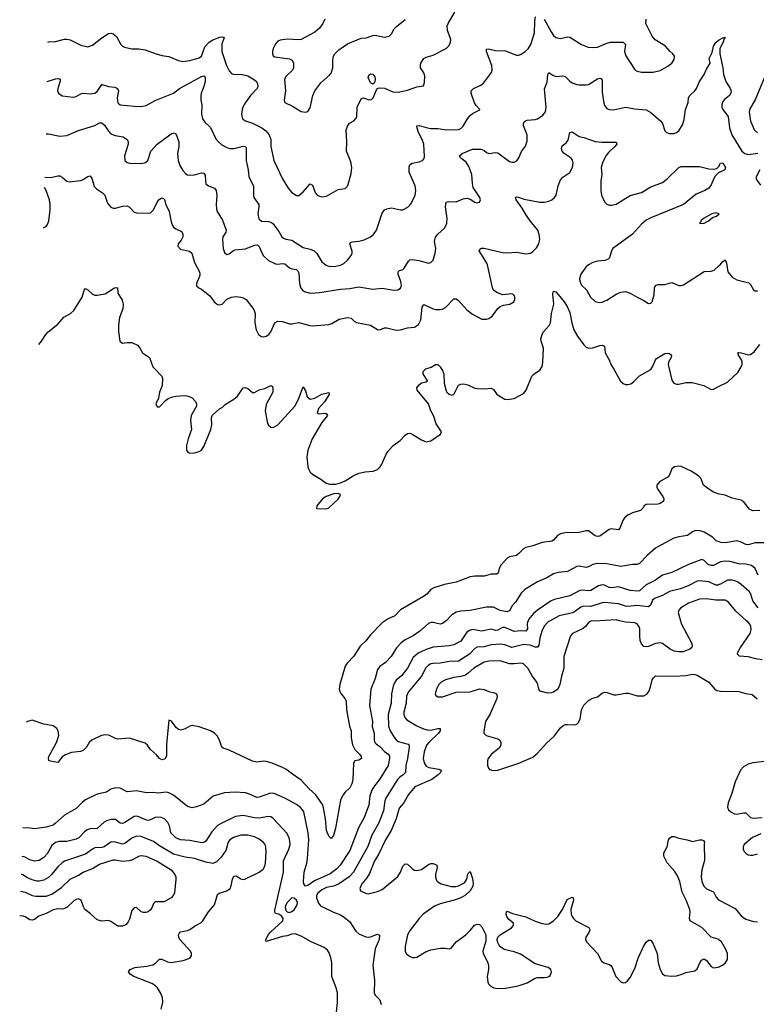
# Model space of a CAD drawing. Header units: inches. Extents: x 884691 to 1028259, y 526745 to 653629.
# Tile 7 of 241: x 923962 to 930320, y 556691 to 565184. Entities that reach past the tile are written whole.
import ezdxf

# ---------------------------------------------------------------- set-up
doc = ezdxf.new("R2010")
doc.units = ezdxf.units.IN
doc.header["$MEASUREMENT"] = 0
for name, color, linetype in [('A9525', 7, 'Continuous'), ('A9526', 7, 'Continuous'), ('A9535', 7, 'Continuous'), ('A9536', 7, 'Continuous')]:
    doc.layers.add(name, color=color, linetype=linetype)

msp = doc.modelspace()

# ---------------------------------------------------------------- linework, layer by layer
at = {"layer": 'A9525', "color": 6}
for points, elevation in [([(927644, 560000), (927642.1, 559997.9), (927610, 559975.9), (927590, 559971), (927530, 559984.2), (927510, 559983.1), (927490, 559975.4), (927415.4, 559910), (927357.8, 559870), (927290, 559836.3), (927253.9, 559810), (927214.3, 559765.7), (927167.6, 559690), (927120.6, 559639.4), (927070, 559605.6), (927050, 559578.9), (927030, 559500.2), (926993.4, 559410), (926980.8, 559270), (927006.7, 559130), (927004.6, 559084.6), (927020.3, 559030), (927020.2, 558970), (927027.9, 558950), (927038.7, 558938.7), (927070, 558914), (927110, 558871.6), (927146.7, 558846.7), (927153.6, 558830), (927153.1, 558810), (927140.9, 558750), (927068.7, 558630), (927024.4, 558575.6), (927002.4, 558537.6), (926984.7, 558490), (926976.8, 558410), (926936.3, 558303.7), (926887.2, 558212.8), (926810, 558018.4), (926729, 557891), (926699.9, 557860.1), (926643, 557817), (926505.2, 557754.8), (926450, 557715.7), (926430, 557711.2), (926415.3, 557730), (926412.8, 557750), (926417.8, 557830), (926440.4, 557910), (926446.9, 557950), (926457.7, 558110), (926452, 558170), (926414.1, 558350), (926403.4, 558370), (926384.5, 558390), (926350, 558415.4), (926250, 558470.5), (926159.3, 558510), (926126.2, 558513.8), (926030, 558478.2), (926010, 558476.3), (925945, 558505), (925910, 558514.2), (925820.5, 558520.5), (925730, 558515.1), (925633.1, 558486.9), (925550, 558418.1), (925486.9, 558393.1), (925450, 558385.7), (925410, 558396), (925290, 558494.4), (925250, 558516.3), (925230, 558521), (925153.5, 558513.5), (925110, 558517.4), (925055.2, 558515.2), (924970, 558533.1), (924890, 558524.4), (924830, 558555), (924790, 558559.8), (924750, 558547.6), (924710, 558521.5), (924630, 558504.4), (924530, 558455.8), (924504.2, 558435.8), (924450, 558379.5), (924350, 558323.1), (924269.5, 558250), (924250, 558237.3), (924190, 558219.8), (924090, 558204.6), (924050, 558211.1), (923990, 558213.2), (923989.8, 558213.3)], 2300), ([(927116.9, 560000), (927090, 559982.2), (926990, 559878.1), (926950, 559825.4), (926899.6, 559780.4), (926845, 559695), (926787.3, 559632.7), (926771, 559609), (926725.3, 559450), (926719.5, 559410), (926724.3, 559390), (926735.5, 559370), (926768.5, 559330), (926778.9, 559310), (926782.4, 559230), (926809.5, 559090), (926822.6, 559050), (926822.9, 558990), (926835.2, 558930), (926855.7, 558890), (926895.9, 558850), (926909.6, 558830), (926910.8, 558810), (926890, 558798.2), (926855.1, 558790), (926843.3, 558770), (926837.1, 558630), (926830, 558594.2), (926810, 558558.3), (926770, 558520.6), (926750, 558495), (926730, 558451.4), (926689, 558210), (926670, 558147.4), (926650, 558120.4), (926630, 558142.4), (926610.5, 558190.5), (926602.4, 558290), (926585.3, 558385.3), (926574.1, 558414.1), (926519.1, 558499.1), (926459.7, 558550), (926390, 558623.9), (926315.2, 558675.2), (926259.8, 558719.8), (926230, 558735.1), (926140.3, 558770), (926090, 558784.3), (926070, 558787.2), (926010, 558778.8), (925970, 558787.8), (925770, 558883.4), (925719.2, 558899.2), (925706.3, 558910), (925685.5, 558970), (925665.7, 559005.7), (925642.3, 559030), (925609.6, 559049.6), (925510, 559084.6), (925450, 559095.2), (925430, 559091.2), (925390, 559068.3), (925350, 559056.7), (925330, 559063.1), (925315.6, 559075.6), (925270, 559137.3), (925250, 559141.6), (925229, 558931), (925228.8, 558831.2), (925213.4, 558806.6), (925198.1, 558801.9), (925190, 558800.9), (925170, 558810.5), (925142.7, 558842.7), (925091.7, 558890), (925066.2, 558926.2), (925044.5, 558944.5), (924910, 558985.7), (924810, 558979.6), (924790, 558984.5), (924731.9, 559011.9), (924704.1, 559015.9), (924668.2, 559010), (924585.7, 558970), (924562.3, 558950), (924540.2, 558910), (924510, 558880.7), (924487.9, 558872.1), (924410, 558861.9), (924357.4, 558842.6), (924330, 558826.6), (924290, 558778), (924227.4, 558787.4), (924214.9, 558794.9), (924211.1, 558810), (924215.1, 558830), (924278.6, 558950), (924300.1, 559010), (924294.7, 559050), (924283.2, 559070), (924250, 559094), (924170, 559108.8), (924070, 559141.8), (924030, 559131), (924021.4, 559125.7)], 2200), ([(928349.3, 560000), (928343.9, 559990), (928340.6, 559970), (928344.2, 559930), (928330, 559908.7), (928290, 559913.5), (928230, 559908), (928150, 559942.4), (928130, 559941.1), (928090, 559919), (928070, 559915.8), (928030, 559926.7), (927950, 559911.1), (927870, 559924.3), (927843.3, 559916.7), (927820.2, 559899.8), (927770, 559823.1), (927710, 559793.3), (927670, 559783.9), (927530, 559772), (927470, 559752.3), (927400.5, 559719.5), (927356.9, 559683.1), (927310, 559591.5), (927256.1, 559523.9), (927212.5, 559487.5), (927195.7, 559464.3), (927184.7, 559435.3), (927170.7, 559370), (927168.3, 559290), (927141.2, 559190), (927145, 559090), (927160.2, 559050), (927190, 558997.6), (927210, 558972), (927230, 558958.1), (927314.2, 558934.2), (927322.7, 558922.7), (927324.5, 558910), (927309.3, 558810), (927294, 558750), (927291, 558690), (927273, 558670), (927242.3, 558650), (927222.5, 558630), (927120.8, 558470), (927112.5, 558447.5), (927101.3, 558358.7), (927058.9, 558250), (927002.3, 558150), (926967.6, 558052.4), (926842.2, 557830), (926805.7, 557790), (926713.4, 557726.6), (926670, 557710.8), (926610, 557699.9), (926570, 557679.8), (926534.9, 557650), (926522.7, 557630), (926523, 557610), (926542.3, 557562.4), (926559.7, 557539.7), (926670, 557486.2), (926730, 557463.4), (926763.6, 557443.6), (926810, 557402.1), (926863.4, 557323.4), (926890, 557299.8), (926950, 557272.7), (926970, 557269.3), (926990, 557271.8), (927050, 557296.6), (927067.7, 557287.7), (927064.2, 557250), (927029.5, 557170.5), (927010, 557030), (927024.5, 556895.5), (927021.2, 556790), (927029.7, 556769.7), (927070.7, 556730.7), (927082.5, 556690)], 2400), ([(928541.2, 560000), (928522.7, 559990), (928490, 559952.7), (928469.1, 559910), (928452.1, 559850), (928442.2, 559790), (928430, 559770.9), (928410, 559770.8), (928368.9, 559788.9), (928313.8, 559793.8), (928210, 559770.1), (928150, 559791.8), (928110, 559797.8), (928030, 559791.4), (927970, 559774.2), (927910, 559772.9), (927890, 559761.2), (927843.8, 559710), (927750, 559650.7), (927670, 559647.2), (927590, 559633.5), (927530, 559632.1), (927510, 559627.2), (927486.3, 559613.7), (927467.9, 559592.1), (927430, 559523), (927315, 559385), (927301.4, 559350), (927298, 559290), (927278.6, 559210), (927278.3, 559190), (927285.7, 559165.7), (927303.6, 559143.6), (927390, 559092), (927446.5, 559066.5), (927478.1, 559058.1), (927510, 559056.8), (927570, 559071.2), (927591, 559070), (927590.4, 559050), (927576.1, 559030), (927493.9, 558950), (927474.3, 558925.7), (927453.6, 558870), (927445.5, 558810), (927452.8, 558772.8), (927470, 558746), (927493.7, 558733.7), (927579.7, 558719.7), (927601.1, 558710), (927594.1, 558690), (927574.4, 558670), (927519.6, 558630), (927372.4, 558567.6), (927317.8, 558502.2), (927278.1, 558430), (927238.3, 558381.7), (927209.9, 558290), (927168.3, 558190), (927119.3, 558110), (927057.5, 557982.5), (927025.1, 557930), (926980.3, 557819.7), (926958.4, 557781.6), (926914.5, 557730), (926897.1, 557690), (926902.6, 557670), (926946, 557650), (926970, 557645.2), (927050, 557664.7), (927090, 557680.9), (927226.1, 557793.9), (927248.1, 557830), (927270, 557884), (927290, 557904.2), (927310, 557901.3), (927350, 557862.1), (927370, 557849.4), (927390, 557844.5), (927430, 557854.4), (927490, 557896.6), (927510, 557904.9), (927530, 557904.8), (927555.6, 557895.6), (927562.6, 557890), (927565.1, 557870), (927550.1, 557810.1), (927549.4, 557790), (927559, 557759), (927570, 557746.2), (927598.4, 557730), (927687.1, 557707.1), (927727.6, 557707.6), (927750, 557713), (927799.9, 557740.1), (927821.4, 557770), (927830, 557818), (927850, 557835.3), (927870, 557777.4), (927875.9, 557730), (927871.7, 557710), (927850, 557670), (927810, 557632.9), (927770.4, 557609.6), (927711.7, 557588.3), (927590, 557558.7), (927541.3, 557538.7), (927445.6, 557470), (927408.5, 557430), (927332.9, 557330), (927309.8, 557290), (927289.3, 557189.3), (927288.5, 557150), (927298.2, 557130), (927325.5, 557105.5), (927350, 557095.3), (927370, 557093.7), (927390, 557098.1), (927470, 557146.3), (927510, 557162.3), (927594.1, 557174.1), (927635.6, 557175.6), (927668.9, 557171.1), (927684.8, 557175.2), (927728.1, 557230), (927812.5, 557290), (927850, 557326.5), (927887.3, 557372.7), (927910, 557382.6), (927930, 557379), (927950, 557359.3), (927985.6, 557290), (927984.7, 557235.3), (927960.4, 557150), (927962.5, 557130), (927998.7, 557058.7), (928007.2, 557030), (928008.2, 556990), (927998.1, 556930), (928003.5, 556883.5), (928008.8, 556868.8), (928026.9, 556846.9), (928053.1, 556833.1), (928086.8, 556826.8), (928154, 556830), (928264.7, 556850), (928343.3, 556876.7), (928410, 556918), (928430, 556922.3), (928490, 556921), (928515, 556925), (928530, 556930.3), (928539.4, 556940.6), (928551.2, 556968.8), (928544.8, 556990), (928522, 557010), (928410, 557039.2), (928283.4, 557123.4), (928230, 557144.3), (928144.3, 557164.3), (928106.5, 557190), (928086.3, 557230), (928083.1, 557250), (928089.8, 557270), (928108.4, 557291.6), (928205.3, 557350), (928224.8, 557370), (928223.5, 557390), (928183.1, 557423.1), (928165.2, 557450), (928160.2, 557470), (928163.6, 557490), (928170, 557493.8), (928214.7, 557474.7), (928330, 557446.1), (928410, 557408), (928470, 557388), (928510, 557383), (928530, 557386.5), (928570, 557410.6), (928606.8, 557450), (928646.7, 557510), (928686, 557594), (928730, 557615.3), (928737.6, 557610), (928742.7, 557590), (928719.9, 557510), (928722.1, 557470), (928730, 557447.3), (928740.8, 557430), (928762, 557410), (928872.7, 557352.7), (928881.1, 557341.1), (928884.1, 557330), (928875.2, 557310), (928848.7, 557270), (928846.2, 557250), (928854.2, 557230), (928948.2, 557130), (928984, 557064), (929005.4, 557050), (929050, 557035.7), (929064.9, 557024.9), (929075.2, 557010), (929108.2, 556930), (929150, 556883.8), (929170, 556875.4), (929190, 556879.2), (929210, 556895.8), (929230, 556922.9), (929270, 557000.4), (929299.9, 557090), (929346.9, 557190), (929370, 557226.9), (929390, 557244.4), (929410, 557245), (929430, 557212.2), (929463.4, 557130), (929473.3, 557050), (929490.1, 556990.1), (929510, 556952.9), (929530, 556940.9), (929590, 556935.3), (929630, 556938.2), (929670, 556949), (929710, 556966.2), (929790, 556978.8), (929810, 556996), (929830.8, 557049.2), (929846.8, 557073.2), (929870, 557083), (929890, 557068.9), (929930, 557016.3), (929950, 557005), (929990, 557010.1), (930000, 557015.2)], 2500), ([(928969.4, 560000), (928890, 559995.9), (928872.9, 559987.1), (928846.8, 559953.2), (928825.8, 559934.2), (928733, 559890), (928715, 559870), (928658.6, 559690), (928659.3, 559590), (928638.2, 559521.8), (928624.8, 559450), (928605.2, 559410), (928570, 559384), (928550, 559377.5), (928516.1, 559376.1), (928452.8, 559392.8), (928441.5, 559410), (928433.7, 559450), (928423.9, 559470), (928384.5, 559524.5), (928346.2, 559590), (928310, 559627.2), (928290, 559633), (928230, 559626.8), (928190, 559628.5), (928110, 559652.5), (928011.5, 559651.5), (927970, 559641.3), (927881.5, 559590), (927833.3, 559546.7), (927808.4, 559531.6), (927770, 559517.8), (927710, 559508.9), (927635.9, 559490), (927598.8, 559470), (927580.4, 559450), (927558.6, 559410), (927547.4, 559370), (927554.5, 559354.5), (927570, 559344.4), (927610, 559344.2), (927730, 559383.9), (927850, 559385.5), (927930, 559412.5), (927970, 559406.6), (928010, 559390.1), (928059.1, 559379.1), (928076.1, 559370), (928083.1, 559350), (928079.3, 559330), (928023.5, 559196.5), (927981.9, 559130), (927967.7, 559047.7), (927968.6, 559028.6), (927987.6, 559010), (928090, 558982.1), (928106.3, 558970), (928114.9, 558950), (928114.2, 558925.8), (928100, 558900), (928034.8, 558850), (928005.4, 558810), (927999.6, 558790), (928000.5, 558750), (928007.5, 558727.5), (928017.6, 558717.6), (928048.7, 558708.7), (928090, 558711.8), (928270, 558770.8), (928390, 558823.5), (928430, 558857.5), (928510, 558944.3), (928575.2, 559004.8), (928630, 559076), (928650, 559094.4), (928670, 559103.5), (928690, 559105.5), (928750, 559103.2), (928770, 559108.4), (928781.7, 559118.3), (928798.3, 559150), (928811.5, 559230), (928829.9, 559270.1), (928870, 559311), (928910, 559332.5), (928950, 559342.9), (928990, 559375.6), (929010, 559383), (929030, 559382), (929090, 559361.5), (929110, 559359.8), (929190, 559375.4), (929215.9, 559375.9), (929290, 559353.1), (929350, 559352.5), (929374.3, 559365.7), (929391.8, 559388.2), (929407.1, 559430), (929420.6, 559490), (929431.4, 559508.6), (929450, 559523.5), (929610, 559522.3), (929710, 559527.6), (929770, 559538.2), (929790, 559535.8), (929810, 559529), (929909.5, 559469.5), (929961.8, 559410), (929978.4, 559398.4), (930000, 559393.8)], 2600), ([(929664.4, 560000), (929673.3, 559970), (929760.4, 559810), (929766.6, 559790), (929764, 559770), (929746.3, 559753.7), (929687.5, 559732.5), (929650, 559730.3), (929610, 559738.6), (929575.9, 559755.9), (929510, 559802.8), (929490, 559808.9), (929450, 559802.8), (929390, 559778.3), (929370, 559775.1), (929350, 559778.7), (929330, 559799.9), (929318.5, 559830), (929312.8, 559870), (929313, 559930), (929308.1, 559948.1), (929291.8, 559971.8), (929270, 559980.9), (929190, 559987.7), (929139.6, 560000)], 2600), ([(926695.4, 556624.6), (926704.4, 556710), (926704, 556790), (926694.7, 556834.7), (926656, 556930), (926654.8, 557050), (926648.5, 557091.5), (926634.5, 557134.5), (926618.5, 557158.6), (926590, 557180.8), (926477.5, 557230), (926390, 557278.4), (926339, 557299), (926310, 557297.6), (926270, 557280.6), (926230, 557276.9), (926090, 557234), (926086.2, 557246.2), (926107.4, 557290), (926126.3, 557313.7), (926232.8, 557410), (926235.4, 557430), (926223.5, 557450), (926204.5, 557464.5), (926170, 557474.3), (926164.6, 557484.6), (926163.8, 557503.8), (926238.1, 557830), (926239.6, 557930), (926286.3, 558030), (926295.1, 558070), (926290, 558117.3), (926270, 558163.6), (926150, 558294.4), (926130, 558308.3), (926110, 558310.2), (926030, 558296), (925990, 558300), (925890, 558320.8), (925824.8, 558310), (925706, 558254), (925670, 558232.3), (925620, 558180), (925570, 558098.6), (925550, 558086.4), (925534.8, 558085.2), (925430, 558104.5), (925350, 558108.9), (925310, 558128), (925267.3, 558170), (925255.7, 558230), (925240, 558260), (925210.6, 558290.6), (925183.2, 558303.2), (925150, 558306.6), (925130, 558302.4), (925090, 558281.3), (925070, 558277.7), (925050, 558281.8), (924990, 558309.3), (924970, 558313.4), (924950, 558310.6), (924870, 558258), (924850, 558250.5), (924830, 558253.5), (924790, 558283.9), (924750, 558285.2), (924710, 558273.8), (924690, 558262.4), (924630, 558207.5), (924570, 558204.5), (924543.8, 558196.2), (924520.6, 558179.4), (924471.5, 558128.5), (924450, 558114.8), (924370, 558095.6), (924304.1, 558095.9), (924270, 558087.6), (924239.5, 558060.5), (924198.6, 557990), (924170, 557957.3), (924130, 557933), (924090, 557925.8), (924050, 557937.1), (924010, 557960.5), (923990, 557964.9), (923980.8, 557964.6)], 2400), ([(925182.5, 556650), (925196.2, 556710), (925195.1, 556750), (925178.5, 556790), (925152.9, 556832.9), (925135.3, 556850), (925101.8, 556870), (924946.3, 556930), (924914.8, 556950), (924900.5, 556970), (924916.9, 556990), (924955.1, 557010), (925059.5, 557020.5), (925110, 557032.9), (925134.5, 557045.5), (925170, 557079.3), (925190, 557080.6), (925237, 557057), (925270, 557052.2), (925372.1, 557067.9), (925429.2, 557090), (925444.1, 557110), (925444.2, 557130), (925436.2, 557150), (925344.6, 557250), (925334.8, 557270), (925332.8, 557290), (925338.1, 557301.9), (925350, 557315.1), (925410, 557327.5), (925430, 557335.9), (925470, 557366.2), (925525.3, 557394.7), (925543, 557410), (925591.9, 557488.1), (925642.7, 557550), (925670, 557639.1), (925683.1, 557650), (925750.9, 557669.1), (925777.3, 557690), (925786.5, 557713.5), (925797.7, 557770), (925810, 557795.1), (925830, 557798.5), (925870, 557772.5), (925890, 557766.3), (925906, 557770), (926030, 557830.1), (926063, 557857), (926077.5, 557882.5), (926084.1, 557910), (926090.2, 558010), (926087.3, 558047.3), (926079.7, 558070), (926067, 558087), (926030, 558115.7), (925990, 558136.4), (925930, 558151.4), (925870, 558149.4), (925806.4, 558130), (925776.7, 558110), (925761, 558090), (925741.7, 558018.3), (925700.1, 557959.9), (925660.5, 557919.5), (925630, 557906.8), (925570, 557915.8), (925470, 557950.2), (925390, 557960), (925290, 557986.1), (925170, 558058), (925116.7, 558096.7), (925010, 558137.6), (924970, 558141.2), (924930, 558124.5), (924870, 558078.8), (924850, 558073.6), (924788.9, 558091.1), (924770, 558094), (924750, 558089.3), (924690, 558050.6), (924670, 558044.3), (924610, 558039.9), (924590, 558030.5), (924530, 557987.1), (924350, 557924.5), (924330, 557912.4), (924290, 557876.3), (924236.6, 557810), (924210, 557784.9), (924170, 557763.1), (924130, 557753.3), (924110, 557753.5), (924070, 557764.2), (924030, 557782.7), (923990, 557808.8), (923975, 557812)], 2500), ([(930000, 557244.6), (929990, 557251.8), (929930, 557271.7), (929850, 557354), (929749.2, 557410), (929743.2, 557430), (929748, 557490), (929744.8, 557510), (929715.4, 557590), (929678.2, 557658.2), (929658.4, 557750), (929640.5, 557800.5), (929617.4, 557837.4), (929550, 557912.8), (929520.8, 557970), (929522, 557998), (929549.9, 558050), (929560.3, 558110), (929572.7, 558127.3), (929590, 558139.3), (929610, 558139.8), (929650, 558123.5), (929722.8, 558110), (929770, 558094.4), (929830, 558109.6), (929850, 558110.9), (929864.6, 558104.6), (929872.5, 558090), (929868.3, 558071.7), (929871, 557931), (929850.1, 557850), (929843.6, 557790), (929849, 557750), (929867.4, 557710), (929890, 557686.3), (929950, 557660.9), (929974.4, 557614.4), (929993.6, 557593.6), (930000, 557590.1)], 2500), ([(923968.4, 557666.3), (923970, 557666.4), (924010, 557657.1), (924068.7, 557628.7), (924102.6, 557622.6), (924190, 557623.8), (924239.1, 557640.9), (924321.9, 557698.1), (924397.1, 557770), (924470, 557804.2), (924510, 557830.5), (924590, 557863.3), (924650, 557898.7), (924770, 557937.9), (924790, 557938.4), (924850, 557927.1), (924910, 557932.9), (924938.6, 557941.3), (924990, 557969.6), (925010, 557974.9), (925050, 557969.7), (925150, 557924.8), (925269, 557850), (925301, 557810), (925308.9, 557790), (925310.3, 557770), (925297.5, 557650), (925287.6, 557630), (925269.4, 557610.6), (925210, 557576.4), (925130, 557575.4), (925118.2, 557561.8), (925105.7, 557530), (925090, 557505.3), (925070, 557489.2), (925050, 557481.9), (925030, 557481.8), (925010, 557489.4), (924970, 557525.1), (924950, 557524.3), (924930, 557499.5), (924910, 557425.4), (924898.5, 557401.5), (924879.9, 557380.1), (924850, 557365.2), (924810, 557366.6), (924750, 557406.6), (924730, 557414.4), (924670, 557409.3), (924630, 557420.3), (924570, 557475.8), (924524.2, 557510), (924511.7, 557531.7), (924494, 557590), (924470, 557600.3), (924450, 557596), (924430, 557584.2), (924373.1, 557530), (924350, 557516.6), (924330, 557512.6), (924290, 557514.6), (924250, 557505.2), (924190, 557475.2), (924127.2, 557452.8), (924090, 557422.5), (924070, 557415.8), (924050, 557421.2), (924010, 557444.9), (923991, 557451), (923962.1, 557454.3)], 2600)]:
    msp.add_lwpolyline(points, dxfattribs=dict(at, elevation=elevation))
at = {"layer": 'A9525', "color": 6, "elevation": 2400}
msp.add_lwpolyline([(926309.6, 557610), (926270.1, 557570), (926258.3, 557550), (926253.1, 557530), (926259.7, 557499.7), (926270, 557488.1), (926290, 557483.7), (926310, 557491.7), (926330, 557507), (926357.3, 557550), (926359.4, 557570), (926350.9, 557590), (926330, 557608.1)], close=True, dxfattribs=at)
at = {"layer": 'A9526', "color": 6}
for points, elevation in [([(924199.3, 564650.5), (924270, 564674.9), (924296.5, 564676.5), (924312.1, 564670), (924312.8, 564652.8), (924291.4, 564590), (924289.1, 564570), (924295.9, 564550), (924330, 564527.9), (924425.5, 564514.5), (924450, 564521.1), (924490, 564545.6), (924510, 564551.3), (924570, 564543.9), (924610, 564550.1), (924630, 564565.7), (924670, 564626.2), (924674.2, 564625.8), (924730, 564607.1), (924782.7, 564602.7), (924805, 564590), (924814.2, 564570), (924804.6, 564510), (924805.2, 564485.2), (924810, 564467.6), (924830, 564450.9), (924950, 564436.9), (925010, 564434.8), (925055.1, 564444.9), (925132.5, 564487.5), (925290, 564551.7), (925340.4, 564590), (925530, 564694.3), (925550, 564700.5), (925557, 564697), (925563.8, 564683.8), (925561.8, 564650), (925551.4, 564608.6), (925528.2, 564550), (925524.3, 564524.3), (925525.6, 564490), (925534.8, 564450), (925532, 564370), (925539.7, 564330), (925560.1, 564300.1), (925610, 564255.4), (925655.6, 564155.6), (925677.1, 564130), (925705.9, 564105.9), (925743.7, 564083.7), (925773, 564073), (925810, 564073.8), (925890, 564094.6), (925910.4, 564090.4), (925918, 564078), (925918, 563970), (925935.1, 563890), (925938.5, 563830), (925979.1, 563750), (925978.9, 563670), (925983.4, 563650), (926024.9, 563590), (926026, 563570), (926017.1, 563510), (926026.4, 563466.4), (926047.7, 563447.7), (926110, 563443.3), (926130, 563437.3), (926146.1, 563426.1), (926198.3, 563358.3), (926225.3, 563310), (926238.5, 563298.5), (926259.7, 563290), (926310, 563281), (926410, 563219.4), (926470, 563204.7), (926502.4, 563190), (926526.5, 563166.5), (926570, 563096.1), (926606.5, 563066.4), (926636.4, 563056.4), (926690, 563057.6), (926730, 563066), (926758.9, 563081.1), (926791.8, 563110), (926823.9, 563150), (926832.2, 563170), (926831.4, 563188.6), (926810.5, 563250), (926817.1, 563262.9), (926831.3, 563268.7), (926890, 563274.8), (926934.1, 563285.9), (926989.8, 563310), (927016.5, 563330), (927042.3, 563370), (927090, 563514), (927110, 563544.1), (927130, 563554), (927170, 563562), (927250, 563544.1), (927270, 563545.4), (927313.1, 563566.9), (927342.1, 563597.9), (927376.5, 563670), (927381.2, 563710), (927373.9, 563750), (927323.7, 563870), (927323.6, 563916.4), (927330, 563932.3), (927350, 563946.3), (927410, 563957.1), (927438, 563970), (927452.5, 563987.5), (927455.4, 564004.6), (927450.5, 564110), (927436.4, 564150), (927402.7, 564210), (927392, 564248), (927391.1, 564268.9), (927410, 564271.8), (927470, 564253), (927510, 564246.2), (927570, 564244.6), (927650, 564235.3), (927750, 564236.8), (927770, 564245.3), (927790, 564264.9), (927826.6, 564330), (927850, 564359.2), (927870, 564375.6), (927933.2, 564406.8), (927934.5, 564410), (927903, 564443), (927888.4, 564468.4), (927858.1, 564550), (927857.9, 564570), (927879.5, 564590), (927941.5, 564618.5), (927964.6, 564635.4), (928034.1, 564730), (928040.4, 564750), (928037.7, 564790), (927992.2, 564910), (927990.9, 564929.1), (928008, 564932), (928070, 564918.7), (928155.3, 564915.3), (928250, 564877.6), (928270, 564878.7), (928290, 564886.7), (928325.2, 564910), (928350, 564931.8), (928372.9, 564970), (928405, 565070), (928406.8, 565170), (928413.7, 565210)], 2500), ([(924204.8, 564989.2), (924210, 564992.1), (924270, 564996.8), (924350, 565016.5), (924370, 565017.4), (924396.9, 565010), (924490, 564964.4), (924550, 564951.2), (924590, 564963.6), (924672.4, 565027.6), (924730, 565064.5), (924750, 565066.9), (924770, 565061.2), (924798, 565038), (924834.7, 564970), (924850, 564956), (924867.8, 564947.8), (924930, 564933.6), (924991.4, 564931.4), (925043.8, 564923.8), (925130, 564891.7), (925190, 564875.8), (925250, 564866.5), (925332, 564832), (925370, 564824.4), (925430, 564831.7), (925510, 564854.1), (925530.2, 564870), (925559.7, 564950), (925597, 564990), (925630, 565011.1), (925690, 565032.5), (925710, 565037), (925727.8, 565030), (925706.4, 564973.7), (925706.3, 564910), (925746.8, 564790), (925770, 564743), (925790, 564718.9), (925810, 564711.4), (925870, 564715.7), (925930, 564700.9), (925990, 564666.8), (926005.9, 564650), (926015.3, 564630), (926017.1, 564610), (926010.6, 564590), (925953.4, 564530), (925910.5, 564469.5), (925888.8, 564430), (925881.1, 564410), (925875.1, 564370), (925885.5, 564330), (925910, 564313), (925970, 564292.2), (926050.8, 564250.8), (926085.3, 564225.3), (926115.5, 564190), (926128.6, 564150), (926130, 564090), (926156.4, 563970), (926230, 563812), (926279.1, 563730), (926310, 563694.1), (926350, 563667.3), (926370, 563667.3), (926410, 563699.8), (926470, 563767.7), (926490, 563756.5), (926513.4, 563693.4), (926530, 563670.7), (926550, 563660.8), (926570, 563657.5), (926610, 563663.1), (926710, 563719), (926770, 563727.1), (926790, 563747), (926797, 563763), (926823.8, 563856.2), (926829.5, 563910), (926819.4, 563959.4), (926783.2, 564050), (926785.8, 564130), (926778.7, 564230), (926790, 564265.7), (926808.6, 564291.4), (926847.2, 564312.9), (926866.2, 564333.8), (926871.9, 564350), (926875.3, 564430), (926910, 564502.9), (926930, 564511.1), (926970, 564495.3), (926990, 564493.3), (927000.6, 564499.4), (927013.4, 564510), (927040.7, 564579.3), (927049.8, 564590.2), (927064, 564596), (927110, 564592.7), (927182.4, 564562.4), (927230, 564557.8), (927310, 564576.4), (927390, 564606.2), (927447, 564613), (927457, 564643), (927458.7, 564698.7), (927450, 564726.4), (927421.3, 564770), (927420.1, 564790), (927424.9, 564810), (927450.5, 564850), (927470, 564860.1), (927530, 564877.3), (927643, 564937), (927670, 564960.7), (927680.3, 564990), (927681.7, 565010), (927678.4, 565030), (927653.3, 565090), (927652, 565130), (927662.7, 565157.3), (927718.8, 565250)], 2600), ([(926595.4, 565190), (926579.6, 565150), (926550, 565112.1), (926510, 565076.7), (926390, 565013.8), (926369.2, 565010.8), (926270, 565016.7), (926210, 565009), (926190, 564998.4), (926170, 564976.1), (926150, 564934.8), (926143.4, 564910), (926143.4, 564890), (926150, 564873.6), (926164, 564864), (926290, 564846.9), (926314, 564834), (926325.8, 564810), (926324.9, 564770), (926317, 564750), (926262.1, 564697.9), (926247.6, 564670), (926255.7, 564570), (926243.5, 564490), (926250.7, 564470.7), (926318, 564438), (926390, 564392.1), (926430, 564385.2), (926450, 564393.6), (926470, 564423.7), (926492.7, 564530), (926510.6, 564570), (926560.6, 564639.4), (926635.7, 564704.3), (926650, 564723.2), (926665, 564770), (926664.3, 564835.7), (926669.9, 564870), (926681.9, 564890), (926715.1, 564924.9), (926790, 564974.9), (926910, 565024.8), (926951, 565029), (927010, 565048.5), (927030, 565050.9), (927110, 565034.3), (927150, 565041.2), (927170, 565061.2), (927194.7, 565105.3), (927214.7, 565125.3), (927290, 565184.7)], 2700), ([(928489.8, 565189.8), (928550, 565079), (928570, 565048.7), (928590.3, 565030), (928630, 565022.8), (928690, 565035.5), (928710, 565032.3), (928810.5, 564970.5), (928868.4, 564948.4), (928902.9, 564942.9), (928950, 564947.2), (929030, 564981.2), (929062.4, 564990), (929170, 564989.7), (929189.1, 564970), (929181.4, 564910), (929192.6, 564872.6), (929274.8, 564750), (929290, 564739.8), (929330, 564732.6), (929430, 564730.5), (929490, 564744.7), (929556.6, 564783.4), (929590.4, 564809.6), (929610, 564841.3), (929612.1, 564870), (929598.9, 564890), (929572.4, 564912.4), (929534.8, 564954.8), (929446.6, 565010), (929421.2, 565041.2), (929366.1, 565150), (929368.6, 565190)], 2500), ([(924190.9, 564200.1), (924210, 564200.8), (924310, 564178.3), (924370, 564186.4), (924470, 564227.9), (924609.7, 564270.3), (924650, 564294.8), (924670, 564295.8), (924695.3, 564275.3), (924730, 564222.4), (924750, 564201), (924786.3, 564186.3), (924854, 564174), (924890.1, 564150), (924898.3, 564130), (924899.8, 564110), (924867.7, 564010), (924870.1, 563970), (924890, 563953.3), (924910, 563946.9), (925010, 563944.4), (925048.5, 563951.5), (925067.3, 563970), (925093.3, 564050), (925148.1, 564111.9), (925270, 564200), (925290, 564207.5), (925302.8, 564202.8), (925310, 564198.3), (925319.6, 564179.6), (925336.2, 564130), (925337, 564090), (925325.1, 564030), (925330.8, 563970.8), (925345.3, 563925.3), (925370, 563884.1), (925395.3, 563855.3), (925410, 563846.1), (925430, 563841.8), (925470, 563844.9), (925530, 563864.4), (925550, 563860.2), (925563.5, 563843.5), (925564.5, 563790), (925570, 563768.6), (925590.5, 563750.5), (925642.5, 563730), (925657.9, 563710), (925664.9, 563670), (925657.3, 563590), (925659.8, 563550), (925667, 563530), (925713.6, 563453.6), (925744.9, 563370), (925740.5, 563350), (925714.4, 563310), (925711.8, 563290), (925717.8, 563210), (925730, 563176.1), (925750, 563159.1), (925770, 563165.1), (925807.5, 563192.5), (925821.9, 563198.2), (925910, 563207.7), (925990, 563238.8), (926010, 563242), (926018.3, 563238.3), (926030, 563228.3), (926051.8, 563171.8), (926066.5, 563146.5), (926110, 563105.7), (926170, 563077.9), (926190, 563075.8), (926230, 563082), (926250, 563079), (926290, 563043), (926310, 563034), (926349.8, 563029.8), (926360.5, 563020.5), (926370, 562996.9), (926378, 562910), (926389.6, 562869.6), (926403.7, 562850), (926419.2, 562839.2), (926470, 562826.1), (926550, 562830.5), (926730, 562860), (926810, 562864.1), (926890, 562879.5), (927010, 562861), (927090, 562868.3), (927190, 562852.1), (927225, 562855), (927250, 562869.6), (927257.6, 562890), (927252.8, 562927.2), (927227.3, 562990), (927228, 563010), (927239.8, 563020.1), (927270, 563030.4), (927280.5, 563039.5), (927317.4, 563102.6), (927330, 563111.8), (927350, 563114.7), (927406, 563106), (927490, 563084.5), (927510, 563089.5), (927530, 563111.1), (927548.9, 563171.1), (927553.1, 563210), (927543.2, 563270), (927551, 563309), (927570, 563334.3), (927630.9, 563389.1), (927649.7, 563430), (927652.1, 563470), (927638.4, 563570), (927644.1, 563610), (927663.7, 563616.2), (927730, 563614.2), (927790, 563639.6), (927824.8, 563644.8), (927850, 563637.4), (927890, 563610.1), (927910, 563604), (927929.9, 563610.1), (927937.8, 563630), (927933.9, 563650), (927876.8, 563736.8), (927870.2, 563770), (927865.1, 563850), (927837.8, 563917.8), (927815.3, 563955.4), (927769.2, 563990), (927758.1, 564010), (927780.2, 564030), (927870, 564067.6), (927946.3, 564066.3), (927970, 564054.6), (927990, 564037.6), (928010, 564029.7), (928070, 564038.7), (928090, 564035), (928190, 563961.6), (928210, 563955.6), (928230, 563956.4), (928252.7, 563967.3), (928268.8, 563991.2), (928293.7, 564046.3), (928326.3, 564093.7), (928342.5, 564137.5), (928343.1, 564190), (928311, 564270), (928310.2, 564290), (928316.1, 564303.9), (928326.9, 564313.1), (928342.2, 564317.8), (928410, 564323.4), (928430, 564330), (928478.5, 564361.5), (928500.6, 564390), (928504.8, 564430), (928492.3, 564587.7), (928515.4, 564644.6), (928520.4, 564710), (928530, 564728.3), (928564.7, 564704.7), (928590, 564695.4), (928650, 564700.7), (928670, 564695.5), (928710, 564654.7), (928730, 564640.6), (928770, 564624.7), (928790, 564621.7), (928850, 564621.2), (928870, 564625.8), (928950, 564673.1), (928970, 564680.9), (928978.1, 564678.1), (928990, 564663.8), (928990, 564558), (929004, 564464), (929010, 564443.7), (929030, 564418.7), (929050, 564408.3), (929087, 564407), (929190, 564429.3), (929270, 564414.6), (929370, 564407.5), (929410, 564384.2), (929496, 564310), (929509.6, 564289.6), (929530, 564225.4), (929543.5, 564210), (929570, 564201.5), (929610, 564202.5), (929630, 564210.1), (929650, 564226.4), (929682.4, 564277.6), (929698, 564322), (929707.6, 564410), (929730.6, 564470), (929735.5, 564510), (929744.4, 564530), (929788.7, 564570), (929803.3, 564590), (929829.3, 564650.7), (929870, 564710), (929890, 564756.8), (929920.9, 564810), (929911.6, 564850), (929938.8, 564901.2), (929950, 564956.3), (929970, 564987.5), (929990, 565003.6), (930000, 565010)], 2400), ([(924178.7, 563827), (924230, 563823), (924290, 563837.5), (924310, 563837.5), (924330, 563826.2), (924370, 563790.7), (924390, 563784.7), (924490, 563798.3), (924510, 563805), (924550, 563831.6), (924570, 563838.6), (924588.1, 563808.1), (924606.1, 563746.1), (924625.2, 563725.2), (924677.2, 563690), (924695.9, 563670), (924721.1, 563601.1), (924750, 563567.8), (924770, 563558.8), (924790, 563558.4), (924850, 563574.9), (924890, 563577.7), (924910, 563567.3), (924950, 563524.3), (924970, 563517.3), (925070, 563513.9), (925090, 563518.8), (925116.2, 563543.8), (925148.6, 563610), (925166.3, 563633.7), (925190, 563647.5), (925202.6, 563642.6), (925213.2, 563633.2), (925223.3, 563590), (925251, 563530), (925270, 563439.7), (925280.6, 563410), (925290, 563394.8), (925310, 563379.5), (925357.3, 563357.3), (925370, 563338), (925369.7, 563310), (925356.9, 563283.1), (925330.1, 563250), (925327.4, 563230), (925350, 563203.6), (925426.9, 563186.9), (925448.2, 563170), (925470.8, 563090.8), (925513.4, 563010), (925516.9, 562990), (925514.4, 562970), (925489.3, 562910), (925489.4, 562889.4), (925508.5, 562870), (925530, 562858.9), (925602.6, 562802.6), (925641.3, 562750), (925670, 562727), (925690, 562723.6), (925710, 562729), (925750, 562773), (925790, 562791.6), (925830, 562795.1), (925870, 562791.7), (925890, 562786.3), (925917.7, 562770), (925983.9, 562683.9), (925993.1, 562650), (925991.2, 562570), (926001.8, 562510), (926023.3, 562470), (926050, 562451.8), (926070, 562448.6), (926090, 562453.4), (926111.8, 562468.2), (926130, 562492.1), (926165.4, 562570), (926190, 562584.4), (926230, 562579.9), (926290, 562560.3), (926310, 562559.6), (926370, 562572.5), (926466.4, 562546.4), (926490, 562543.9), (926630, 562554.6), (926655.9, 562564.1), (926720.3, 562599.7), (926790, 562616.1), (926822.2, 562610), (926850, 562582.7), (926870, 562571.5), (926989.3, 562549.3), (927050, 562510.6), (927070, 562510.1), (927110, 562525.4), (927130, 562525.3), (927210, 562506.3), (927250, 562508), (927310, 562526), (927370, 562532.8), (927404.7, 562555.3), (927424.5, 562595.5), (927434.4, 562705.5), (927450, 562727.4), (927530, 562689.5), (927550, 562683.9), (927590, 562683.1), (927611.8, 562688.2), (927637.6, 562702.4), (927710, 562776), (927730, 562775), (927750, 562763.4), (927822.6, 562682.6), (927870, 562644.4), (927950, 562600.7), (927990, 562599.6), (928011.9, 562608.1), (928041.4, 562630), (928090, 562693), (928110, 562711.1), (928139, 562721), (928192, 562730), (928227.1, 562750), (928236.5, 562770), (928236.5, 562790), (928225.4, 562810), (928210, 562818.3), (928130, 562811.2), (928079.1, 562830), (928051.4, 562851.4), (928042.6, 562870), (927999.5, 563070), (927991.3, 563090), (927928.9, 563190), (927933.8, 563206.2), (927947.7, 563212.3), (927970, 563212.8), (928130, 563176.2), (928170, 563173.6), (928250, 563177.6), (928330, 563164.9), (928370, 563171.5), (928390, 563183.4), (928423.5, 563216.5), (928443.8, 563250), (928450.3, 563289.7), (928446.7, 563330), (928433.5, 563370), (928367.9, 563447.9), (928330, 563502.7), (928299.6, 563559.6), (928245.7, 563630), (928243.5, 563643.5), (928237.3, 563650), (928250, 563657), (928265.9, 563654.1), (928317.3, 563637.3), (928451.1, 563608.9), (928489, 563611.1), (928530, 563619.9), (928554.5, 563630), (928578.5, 563650), (928591.2, 563670), (928610.5, 563750.5), (928630, 563803.2), (928650, 563826.1), (928710, 563867.4), (928732.8, 563910), (928738.8, 563950), (928733.2, 563973.2), (928720.4, 563990), (928660.2, 564030), (928644.4, 564050), (928637.8, 564070), (928642.9, 564097.1), (928677.1, 564122.9), (928695.3, 564144.7), (928709.2, 564210), (928730, 564217), (928790, 564177.8), (928830, 564169.3), (928930, 564133.9), (928986.9, 564126.9), (929110, 564128.4), (929114.4, 564110), (929099.4, 564090), (929042.4, 564037.6), (929019.7, 564010), (928992, 563950), (928980, 563910), (928986.2, 563850), (928977.5, 563790), (928977.6, 563710), (928982.3, 563670), (929010, 563613.7), (929030, 563594.3), (929050, 563585.1), (929070, 563583.3), (929110, 563593.7), (929230, 563668.8), (929330, 563692.5), (929410, 563742.6), (929510, 563780.8), (929550, 563811.9), (929650, 563909.7), (929670, 563918.1), (929830, 563918.9), (929910, 563898.9), (929950, 563895.3), (929978.1, 563901.9), (929998.3, 563921.7), (930000, 563925.1)], 2300), ([(930000, 563867.5), (929994.9, 563865.1), (929964.1, 563835.9), (929949.3, 563810), (929930, 563759), (929908.7, 563730), (929875.7, 563710), (929801.5, 563678.4), (929689.7, 563590), (929410, 563475.8), (929370, 563453.6), (929330, 563421), (929250, 563332.9), (929081.4, 563210), (929068.9, 563190), (929053, 563130), (929041.5, 563118.5), (929012.9, 563107.1), (928950, 563100.5), (928910, 563089.7), (928870.9, 563070), (928848.4, 563050), (928805.8, 562990), (928793.5, 562950), (928795.5, 562930), (928810, 562894.4), (928853.7, 562853.7), (928888.7, 562790), (928930, 562754.2), (928963.7, 562743.7), (928990, 562746.7), (929030, 562766.1), (929110, 562818), (929150, 562833.3), (929190, 562838.3), (929230, 562825.7), (929290, 562790.9), (929350, 562763), (929390, 562737.5), (929410, 562740.2), (929419.3, 562750), (929430, 562782), (929436.7, 562810), (929441.1, 562870), (929450, 562892.1), (929470, 562898.7), (929530, 562899.5), (929590, 562918.1), (929650, 562892.6), (929670, 562891.9), (929690, 562897.6), (929870, 563011.3), (929930, 563014), (929956.4, 563023.6), (930000, 563063.4)], 2300), ([(924164.4, 563391.9), (924170, 563391.4), (924190, 563400.9), (924203.3, 563416.7), (924214.8, 563450), (924225.4, 563545.4), (924225.8, 563590), (924219.7, 563630), (924190.5, 563709.5), (924175.7, 563736.1)], 2300), ([(924128.1, 562382.8), (924150.6, 562410), (924187.9, 562470), (924208.1, 562491.9), (924290, 562559.3), (924343, 562617), (924400.6, 562650), (924430, 562674.6), (924501.5, 562790), (924517.7, 562850), (924530, 562864.2), (924550, 562852.6), (924590, 562815.4), (924610, 562808), (924630, 562806.8), (924700.9, 562819.1), (924779.7, 562870), (924795.1, 562875.1), (924805.5, 562870), (924810, 562824.7), (924846.3, 562766.3), (924855.2, 562730), (924851.3, 562690), (924824.7, 562615.3), (924814.2, 562550), (924814.2, 562494.2), (924827.8, 562410), (924850, 562395.4), (924890, 562400.9), (924930, 562398.7), (924977.7, 562377.7), (924996.3, 562356.3), (925021.5, 562310), (925083.7, 562270), (925111.5, 562190), (925187.6, 562110), (925195.3, 562090), (925191.5, 562030), (925170.2, 561970), (925159.6, 561920.4), (925136.3, 561870), (925144.9, 561850), (925150, 561844.9), (925170, 561845.5), (925220, 561900), (925243.3, 561916.7), (925271.5, 561928.5), (925310, 561936.1), (925390, 561941.4), (925417.7, 561937.7), (925450, 561923.6), (925479.7, 561890), (925487.7, 561870), (925487.8, 561850), (925443.5, 561770), (925436.3, 561730), (925445, 561650), (925416.6, 561570), (925402.6, 561510), (925402.3, 561470), (925414, 561454), (925430, 561446.3), (925470, 561448.7), (925510, 561459.8), (925530, 561471.3), (925550, 561501.7), (925612.3, 561650), (925619.3, 561690), (925616.4, 561750), (925623.5, 561770), (925690, 561830.5), (925710, 561839.1), (925734.9, 561865.1), (925810, 561912.2), (925841.9, 561938.1), (925890, 562007.5), (925910, 562012.1), (925930, 562001.9), (925970, 561969.1), (925990, 561967.1), (926030, 561990.6), (926076.9, 562003.1), (926130, 562028.9), (926141.7, 562021.7), (926148.2, 562008.2), (926145.9, 561970), (926090, 561863.5), (926080.6, 561810), (926101.1, 561701.1), (926110, 561685.3), (926130, 561668.8), (926150, 561666), (926190, 561690.3), (926336.9, 561850), (926369.5, 561910), (926410, 562016.4), (926430, 561984), (926443.7, 561930), (926470, 561910.7), (926510, 561919), (926570, 561953), (926628.8, 561968.8), (926633.4, 561950), (926592.4, 561887.6), (926541.7, 561830), (926529, 561790), (926545.5, 561785.5), (926589.3, 561789.3), (926606.1, 561786.1), (926618.6, 561770), (926571.2, 561710), (926487.1, 561570), (926448.4, 561470), (926440.2, 561410), (926447.8, 561330), (926453.4, 561310), (926470, 561281.5), (926490, 561263.8), (926562, 561222), (926606.1, 561186.2), (926636.4, 561176.4), (926690, 561178.2), (926730.9, 561189.1), (926772.4, 561207.6), (926839.8, 561250), (926890, 561272), (926943.3, 561283.3), (927011.5, 561288.5), (927050, 561304.6), (927073.1, 561326.9), (927088.4, 561350), (927124, 561436), (927139.8, 561460.2), (927186.2, 561510), (927246.2, 561553.8), (927290, 561600.9), (927310, 561616.2), (927330, 561617.1), (927350, 561610.2), (927430, 561559.4), (927470, 561543.5), (927510, 561552.8), (927594, 561610), (927603.7, 561630), (927557, 561697), (927532.9, 561770), (927510, 561810), (927489.7, 561869.7), (927393, 561990), (927390.6, 562010), (927410, 562035.3), (927430, 562050.9), (927470, 562059.8), (927482.9, 562070), (927445.2, 562130), (927443.2, 562150), (927467, 562173), (927514.2, 562185.8), (927550, 562210.6), (927570, 562210.1), (927590, 562190.8), (927613.2, 562153.2), (927621.9, 562130), (927625.4, 562050), (927642.5, 561982.5), (927650, 561970.3), (927670, 561954.6), (927690, 561945.7), (927710, 561952.4), (927749.3, 562030.7), (927770, 562041.5), (927790, 562043), (927830, 562034.5), (927890, 562007.2), (927910, 562002.6), (927970, 561999.4), (928030, 562004.8), (928050, 561995), (928078, 561958), (928099.9, 561939.9), (928150, 561911), (928170, 561907), (928230, 561915.8), (928310, 561959.7), (928332.2, 561987.8), (928383.1, 562110), (928402.3, 562130), (928450, 562162.5), (928470, 562191.8), (928477.1, 562230), (928481.5, 562350), (928462.7, 562410), (928461.2, 562430), (928470, 562467.8), (928480.8, 562490), (928532.4, 562547.6), (928543, 562570), (928551.5, 562650), (928571.2, 562730), (928563.4, 562816.6), (928570, 562842.8), (928590, 562835.7), (928610, 562814.1), (928662.5, 562750), (928686.8, 562710), (928710, 562658.4), (928726.5, 562570), (928744.6, 562510), (928775.4, 562455.4), (928830, 562379.4), (928850, 562358.3), (928870.7, 562350.7), (928910, 562352.3), (928970, 562375), (928990, 562376.8), (929009.2, 562369.2), (929016, 562310), (929049.1, 562250), (929063.1, 562210), (929090.8, 562170.8), (929146.2, 562066.2), (929170, 562045.5), (929190, 562037.8), (929210, 562036.1), (929236, 562044), (929259.7, 562060.3), (929310, 562111.6), (929410, 562166.4), (929430, 562200.8), (929448.5, 562250), (929458, 562262), (929530, 562305.2), (929550, 562308.6), (929570, 562304), (929588.2, 562290), (929585.4, 562270), (929562, 562230), (929559.8, 562210), (929590, 562074.9), (929608.9, 562048.9), (929630, 562041.1), (929650, 562040.5), (929710, 562055.7), (929766.6, 562053.4), (929868, 562028), (929930, 561995.6), (929950, 561997.5), (930000, 562023.1)], 2200), ([(930000, 561091.4), (929990, 561093.3), (929950, 561109.9), (929910, 561133.2), (929864.5, 561170), (929841.2, 561230), (929821.7, 561250), (929758.6, 561290), (929670, 561329.3), (929650, 561333.5), (929613, 561327), (929590, 561309.9), (929566.9, 561253.1), (929558, 561242), (929482.6, 561197.4), (929461.6, 561170), (929461.9, 561150), (929471.3, 561130), (929514, 561070), (929521.9, 561050), (929517.1, 561030), (929490, 561011), (929470, 561005.3), (929370, 561002.4), (929352, 560990), (929339.4, 560970), (929318.8, 560950), (929250, 560930.9), (929210, 560909.6), (929185.1, 560890), (929170.6, 560870), (929142.9, 560797.1), (929130, 560782.7), (929067.3, 560792.7), (929050, 560786.1), (928970, 560730.4), (928950, 560726.7), (928930, 560732.8), (928870, 560773.8), (928850, 560776.3), (928790, 560761.3), (928670, 560757.4), (928630, 560749.2), (928604.9, 560735.1), (928570, 560695.3), (928554.9, 560685.1), (928470, 560674.8), (928390, 560645.4), (928330, 560631.3), (928310, 560620.4), (928270, 560578.5), (928250, 560563.8), (928190, 560551), (928170, 560540.3), (928117, 560483), (928101.2, 560450), (928091.1, 560408.9), (928078.4, 560401.6), (928030, 560402.3), (927970, 560384.6), (927890, 560384.7), (927850, 560379.4), (927730, 560331.6), (927628.8, 560311.2), (927535.7, 560284.3), (927510, 560267.8), (927474.9, 560230), (927446.3, 560210), (927250, 560093.4), (927198.7, 560041.3), (927142.8, 560017.1), (927116.9, 560000)], 2200), ([(930000, 560679), (929973.5, 560690), (929940.9, 560720.9), (929870, 560762.4), (929834.4, 560774.4), (929810, 560777), (929790, 560774.4), (929770, 560765.4), (929725.7, 560734.3), (929650, 560724.2), (929608, 560712), (929470, 560637.2), (929450, 560624.8), (929378.1, 560561.9), (929310, 560493.9), (929290, 560484.9), (929250, 560484.3), (929150, 560468.9), (929030, 560490.1), (928950, 560492.9), (928910, 560483.5), (928870, 560463.7), (928850, 560459.2), (928790, 560471.8), (928770, 560468.3), (928690, 560423.8), (928610, 560414.6), (928570, 560402.9), (928510.7, 560369.3), (928430, 560334.2), (928321.1, 560270), (928290, 560237.7), (928241.2, 560158.8), (928210, 560125.8), (928191.9, 560088.1), (928170, 560075.9), (928108.3, 560088.3), (928050, 560115.9), (927990, 560116.3), (927850, 560089.4), (927770, 560082.4), (927730, 560072.8), (927691.4, 560050), (927644, 560000)], 2300), ([(930000, 560503.2), (929950, 560475.1), (929930, 560475.4), (929904.9, 560484.9), (929870, 560519.5), (929850, 560526.7), (929735.6, 560484.4), (929590, 560416.6), (929510, 560391.5), (929448.7, 560350), (929370, 560308), (929310, 560258), (929290, 560254.6), (929230, 560260.8), (929130, 560291.5), (929070, 560283.5), (929050, 560286.6), (929010, 560306.6), (928990, 560310.8), (928958.2, 560301.8), (928890, 560259.6), (928870, 560256.8), (928810, 560262.1), (928790, 560258.7), (928710, 560215.6), (928576.9, 560183.1), (928550, 560170), (928430, 560091.1), (928397.7, 560062.3), (928354.7, 560010), (928349.3, 560000)], 2400), ([(930000, 560311.8), (929990, 560307.8), (929970, 560307.7), (929910, 560334.7), (929830, 560344), (929810, 560340.8), (929730, 560300.9), (929663.9, 560276.2), (929570, 560252.6), (929510, 560217.2), (929446.2, 560193.8), (929424.2, 560175.8), (929406.5, 560133.5), (929390, 560118.4), (929290, 560132.1), (929210, 560122.4), (929190, 560124.7), (929130, 560144.5), (929010, 560157.1), (928990, 560155.2), (928890, 560123.6), (928830, 560126.3), (928804.1, 560115.9), (928750, 560075.7), (928732.2, 560067.8), (928618.3, 560041.7), (928541.2, 560000)], 2500), ([(930000, 560176.4), (929970, 560175.8), (929890.4, 560189.6), (929830, 560185.6), (929734.9, 560150), (929669.1, 560110), (929651.5, 560090), (929646.5, 560070), (929649.7, 560050), (929664.4, 560000)], 2600), ([(929139.6, 560000), (929110, 560007.2), (928969.4, 560000)], 2600)]:
    msp.add_lwpolyline(points, dxfattribs=dict(at, elevation=elevation))
for points, elevation in [([(927010, 564627.7), (926990, 564638.7), (926970, 564684.5), (926974.1, 564705.9), (926990, 564718.3), (927010, 564712.9), (927027.1, 564690), (927030.6, 564670), (927028.2, 564650), (927022.6, 564637.4)], 2600), ([(929970, 563517), (929935.8, 563510), (929864.3, 563470), (929841.8, 563450), (929839.3, 563440.7), (929828.8, 563430), (929845, 563425), (929870, 563428.9), (929906.2, 563450), (929941.4, 563478.6), (929976.9, 563490), (929999.7, 563510)], 2400), ([(926710, 561096.1), (926673.8, 561093.8), (926607.8, 561072.2), (926575.8, 561050), (926525.3, 560990), (926522.8, 560970), (926527.3, 560967.3), (926610, 560965.2), (926630, 560974.3), (926710, 561048.9), (926726, 561070), (926731.3, 561090)], 2200)]:
    msp.add_lwpolyline(points, close=True, dxfattribs=dict(at, elevation=elevation))
at = {"layer": 'A9535', "color": 6}
for points, elevation in [([(930370, 559662.2), (930314.5, 559670), (930248.4, 559688.4), (930175.5, 559695.5), (930157.4, 559710), (930158.8, 559730), (930181.7, 559770), (930265.4, 559890), (930275.4, 559924.6), (930273.6, 559950), (930263.6, 559970), (930246, 559990), (930235, 560000)], 2600), ([(930000, 559393.8), (930011.4, 559391.4), (930170, 559390.5), (930230, 559372.9), (930283.9, 559363.9), (930327.3, 559327.3)], 2600), ([(930412.5, 558787.5), (930290, 558773), (930250, 558761.8), (930210, 558739.3), (930182.1, 558710), (930137.9, 558610), (930108.8, 558510), (930075.7, 558430), (930071.5, 558391.5), (930080.4, 558370), (930099.8, 558350), (930130, 558333.3), (930150, 558330.1), (930210, 558342.9), (930230, 558342.4), (930270, 558301.7), (930296.6, 558296.6), (930370, 558301.3)], 2600), ([(930357.2, 558162.8), (930287.7, 558130), (930215.7, 558070), (930205.2, 558050), (930205.6, 558030), (930215, 558010), (930231.3, 557991.3), (930250, 557980.7), (930270, 557976.4), (930290, 557977.6), (930329.9, 557990.1)], 2600), ([(930000, 557590.1), (930136.3, 557516.3), (930190, 557454.7), (930230, 557426.3), (930294.4, 557405.6), (930330, 557402.3)], 2500), ([(930000, 557015.2), (930029, 557030), (930050, 557046.5), (930070, 557078.3), (930070.5, 557130), (930054.2, 557170), (930020.2, 557230), (930000, 557244.6)], 2500)]:
    msp.add_lwpolyline(points, dxfattribs=dict(at, elevation=elevation))
at = {"layer": 'A9536', "color": 6}
for points, elevation in [([(930000, 565010), (930030, 565028.9), (930033.6, 565026.4), (930050, 565032.2), (930041.4, 565018.6), (930034.4, 564990), (930005, 564935), (930003.6, 564890), (930029.5, 564770), (930034.9, 564710), (930056.4, 564650), (930093.2, 564590), (930101.2, 564570), (930100.7, 564559.3), (930100.2, 564550), (930087.9, 564530), (930044, 564496), (930030, 564478.4), (930020.5, 564450), (930021.2, 564430), (930030, 564410), (930075.5, 564350), (930087.9, 564250), (930109.3, 564190), (930195.4, 564050), (930220.4, 564030), (930250, 564020.8), (930332.4, 564032.4)], 2400), ([(930415.3, 564750), (930310, 564493.1), (930263.5, 564416.5), (930256.6, 564390), (930268.7, 564310), (930303.1, 564230), (930329.5, 564209.5)], 2500), ([(930000, 563925.1), (930010, 563945.2), (930030, 563949.3), (930055, 563910), (930046.8, 563890), (930000, 563867.5)], 2300), ([(930348.9, 563890), (930319.5, 563830), (930318.7, 563810), (930356.2, 563756.2)], 2400), ([(930000, 563063.4), (930007.2, 563070), (930030, 563099), (930050, 563113.1), (930063.1, 563083.1), (930074.1, 563010), (930110, 562962.7), (930150, 562940.4), (930254, 562914), (930270, 562900.2), (930294.3, 562854.3), (930310, 562846.5), (930330, 562846.6)], 2300), ([(930000, 562023.1), (930070, 562059), (930159.6, 562140.4), (930189.9, 562190), (930196.9, 562210), (930197.5, 562230), (930190.8, 562250.8), (930166.4, 562290), (930161.3, 562310), (930166.6, 562313.4), (930188, 562312), (930250, 562294.6), (930270, 562297.6), (930301, 562319), (930350, 562383.3)], 2200), ([(930350, 560950.7), (930288.6, 560948.6), (930262.1, 560962.1), (930210, 561027), (930190, 561040.8), (930110, 561057.5), (930050, 561082), (930000, 561091.4)], 2200), ([(930390, 560671.4), (930310, 560672.4), (930250, 560655.1), (930230, 560656.9), (930190, 560678.1), (930150, 560687.6), (930050, 560672.3), (930013.5, 560673.5), (930000, 560679)], 2300), ([(930334.2, 560394.2), (930310, 560450), (930276.7, 560476.7), (930230, 560488.3), (930169.2, 560489.2), (930090, 560510.1), (930050, 560513.9), (930010, 560508.8), (930000, 560503.2)], 2400), ([(930335.7, 560110), (930289, 560170), (930272.8, 560230), (930261.5, 560250), (930190, 560311.4), (930150, 560336.8), (930110, 560349.6), (930070, 560349.8), (930010, 560315.7), (930000, 560311.8)], 2500), ([(930235, 560000), (930143.3, 560083.3), (930079.2, 560159.2), (930050, 560177.4), (930000, 560176.4)], 2600)]:
    msp.add_lwpolyline(points, dxfattribs=dict(at, elevation=elevation))

doc.saveas('drawing.dxf')
